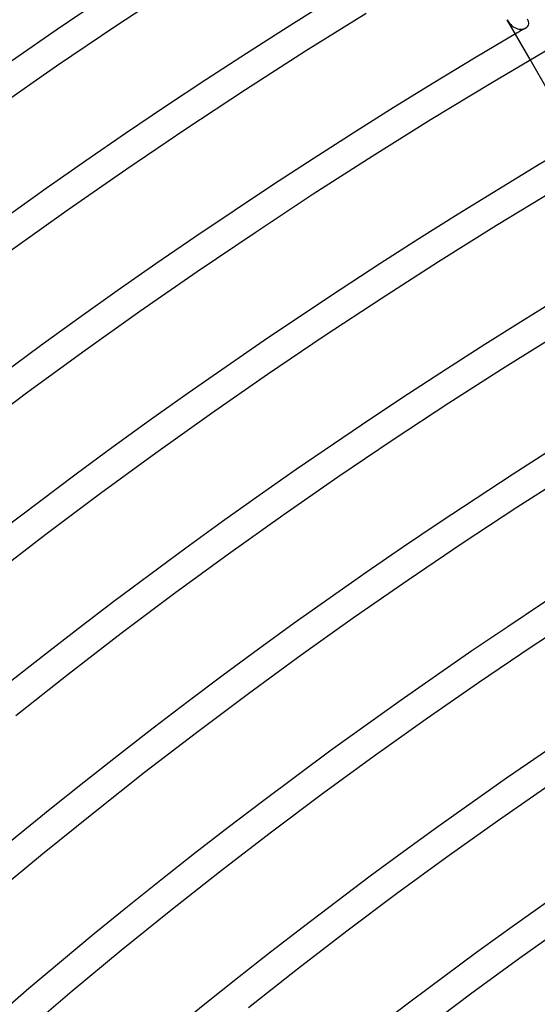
# Model space of a CAD drawing. Header units: millimetres. Extents: x -310 to 310, y -273 to 273.
# Tile 25 of 84: x -145 to -123, y 169 to 211. Entities that reach past the tile are written whole.
import ezdxf

# ---------------------------------------------------------------- set-up
doc = ezdxf.new("R2010")
doc.units = ezdxf.units.MM
doc.layers.add('HIDDEN', color=7, linetype='Continuous')
doc.layers.add('THICK', color=7, linetype='Continuous')

msp = doc.modelspace()

# ---------------------------------------------------------------- linework, layer by layer
at = {"layer": 'HIDDEN'}
for p, q in [((-124.076, 210.906), (-124.028, 210.83)), ((-123.192, 210.876), (-123.222, 210.924)), ((-123.172, 210.827), (-123.192, 210.876)), ((-124.028, 210.83), (-123.978, 210.763)), ((-123.978, 210.763), (-123.925, 210.704)), ((-123.925, 210.704), (-123.871, 210.653)), ((-123.871, 210.653), (-123.815, 210.61)), ((-123.815, 210.61), (-123.758, 210.574)), ((-123.758, 210.574), (-123.701, 210.546)), ((-123.701, 210.546), (-123.644, 210.526)), ((-123.644, 210.526), (-123.587, 210.512)), ((-123.587, 210.512), (-123.533, 210.505)), ((-123.533, 210.505), (-123.479, 210.505)), ((-123.479, 210.505), (-123.428, 210.51)), ((-123.428, 210.51), (-123.38, 210.521)), ((-123.38, 210.521), (-123.335, 210.537)), ((-123.335, 210.537), (-123.294, 210.558)), ((-123.294, 210.558), (-123.246, 210.592)), ((-123.246, 210.592), (-123.207, 210.634)), ((-123.207, 210.634), (-123.179, 210.68)), ((-123.179, 210.68), (-123.164, 210.729)), ((-123.162, 210.778), (-123.172, 210.827)), ((-123.164, 210.729), (-123.162, 210.778)), ((-122.326, 207.874), (-123.103, 209.221))]:
    msp.add_line(p, q, dxfattribs=at)
msp.add_arc((0, 0), 244, 120.3515, 120.46965, dxfattribs=at)
at = {"layer": 'THICK'}
for p, q in [((-140.538, 210.676), (-137.973, 212.365)), ((-132.58, 209.587), (-130.028, 211.179)), ((-123.103, 209.221), (-124.076, 210.906)), ((-143.084, 208.956), (-140.538, 210.676)), ((-124.759, 208.237), (-122.224, 209.735)), ((-135.113, 207.963), (-132.58, 209.587)), ((-145.608, 207.205), (-143.084, 208.956)), ((-137.625, 206.309), (-135.113, 207.963)), ((-127.276, 206.709), (-124.759, 208.237)), ((-129.773, 205.15), (-127.276, 206.709)), ((-140.117, 204.624), (-137.625, 206.309)), ((-132.252, 203.561), (-129.773, 205.15)), ((-142.589, 202.91), (-140.117, 204.624)), ((-134.712, 201.941), (-132.252, 203.561)), ((-124.523, 202.238), (-122.061, 203.734)), ((-145.04, 201.165), (-142.589, 202.91)), ((-126.967, 200.713), (-124.523, 202.238)), ((-137.151, 200.293), (-134.712, 201.941)), ((-129.392, 199.158), (-126.967, 200.713)), ((-139.57, 198.614), (-137.151, 200.293)), ((-131.798, 197.574), (-129.392, 199.158)), ((-141.969, 196.907), (-139.57, 198.614)), ((-134.185, 195.961), (-131.798, 197.574)), ((-124.16, 196.276), (-121.77, 197.768)), ((-144.347, 195.17), (-141.969, 196.907)), ((-136.552, 194.319), (-134.185, 195.961)), ((-126.532, 194.756), (-124.16, 196.276)), ((-146.704, 193.405), (-144.347, 195.17)), ((-128.885, 193.207), (-126.532, 194.756)), ((-138.899, 192.648), (-136.552, 194.319)), ((-131.219, 191.629), (-128.885, 193.207)), ((-141.225, 190.949), (-138.899, 192.648)), ((-123.672, 190.353), (-121.354, 191.839)), ((-133.533, 190.023), (-131.219, 191.629)), ((-143.531, 189.222), (-141.225, 190.949)), ((-125.971, 188.839), (-123.672, 190.353)), ((-135.828, 188.39), (-133.533, 190.023)), ((-145.816, 187.467), (-143.531, 189.222)), ((-128.253, 187.297), (-125.971, 188.839)), ((-138.104, 186.728), (-135.828, 188.39)), ((-130.515, 185.728), (-128.253, 187.297)), ((-140.358, 185.039), (-138.104, 186.728)), ((-123.058, 184.472), (-120.811, 185.951)), ((-132.758, 184.131), (-130.515, 185.728)), ((-142.592, 183.323), (-140.358, 185.039)), ((-125.286, 182.966), (-123.058, 184.472)), ((-134.982, 182.507), (-132.758, 184.131)), ((-144.806, 181.58), (-142.592, 183.323)), ((-127.496, 181.432), (-125.286, 182.966)), ((-137.186, 180.857), (-134.982, 182.507)), ((-129.688, 179.873), (-127.496, 181.432)), ((-139.369, 179.179), (-137.186, 180.857)), ((-131.86, 178.286), (-129.688, 179.873)), ((-141.532, 177.476), (-139.369, 179.179)), ((-124.478, 177.137), (-122.32, 178.634)), ((-134.013, 176.674), (-131.86, 178.286)), ((-143.674, 175.746), (-141.532, 177.476)), ((-126.617, 175.614), (-124.478, 177.137)), ((-136.146, 175.035), (-134.013, 176.674)), ((-145.796, 173.99), (-143.674, 175.746)), ((-128.738, 174.065), (-126.617, 175.614)), ((-138.259, 173.371), (-136.146, 175.035)), ((-130.84, 172.491), (-128.738, 174.065)), ((-140.352, 171.681), (-138.259, 173.371)), ((-123.547, 171.356), (-121.459, 172.841)), ((-132.923, 170.891), (-130.84, 172.491)), ((-142.424, 169.966), (-140.352, 171.681)), ((-125.616, 169.844), (-123.547, 171.356)), ((-134.986, 169.267), (-132.923, 170.891)), ((-144.475, 168.226), (-142.424, 169.966)), ((-127.667, 168.308), (-125.616, 169.844))]:
    msp.add_line(p, q, dxfattribs=at)
for radius, start, end in [(270, 120.4237, 179.57632), (266, 120.4308, 179.56921), (263.75, 120.12175, 179.87821), (259.75, 120.44117, 179.55884), (254.5, 120.45028, 179.54973), (249.25, 120.45974, 179.54022), (244, 120.46965, 179.53037), (238.75, 120.47996, 179.52005), (233.5, 120.49079, 179.50922), (228.25, 120.50208, 179.49794), (223, 120.51388, 179.48613), (217.75, 120.52626, 179.47376), (212.5, 120.53926, 179.46075), (207.25, 120.5529, 179.44706), (202, 120.56728, 179.43273)]:
    msp.add_arc((0, 0), radius, start, end, dxfattribs=at)

doc.saveas('drawing.dxf')
